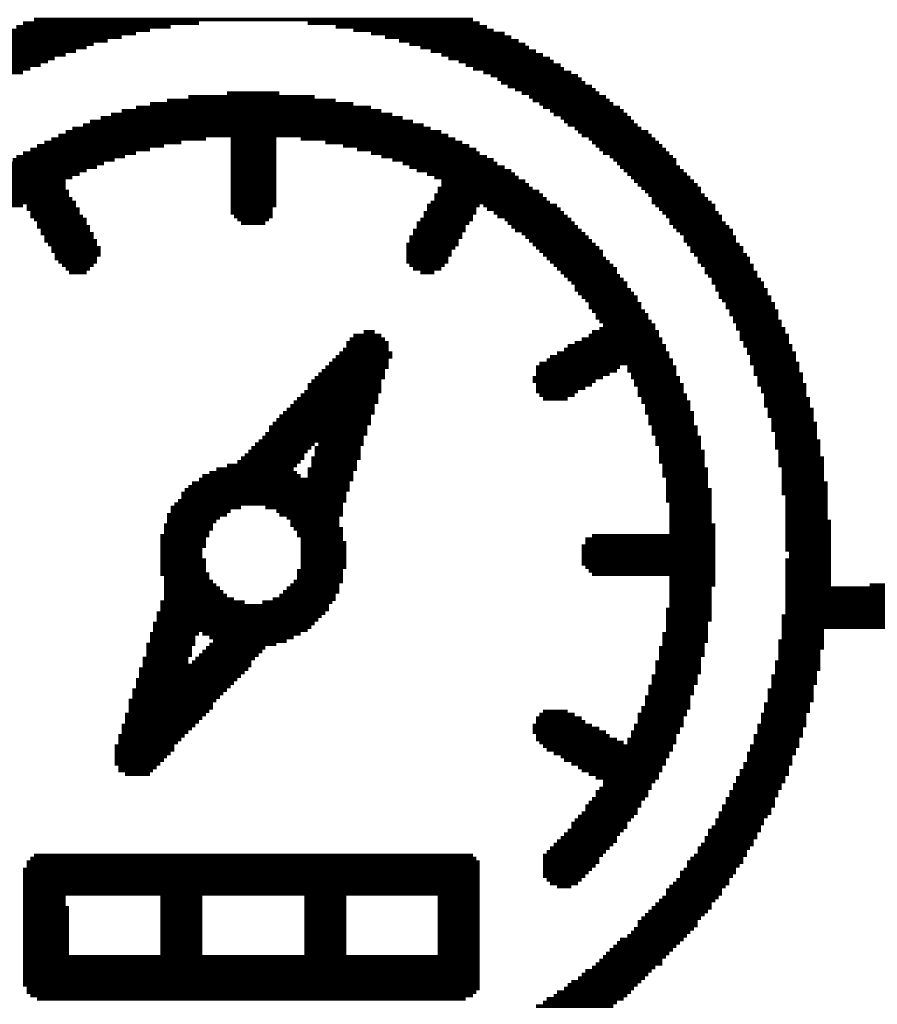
# Model space of a CAD drawing. Extents: x -1.3 to 24.2, y -6.4 to 36.7.
# Tile 14 of 38: x 9.9 to 15.3, y 6.1 to 12.3. Entities that reach past the tile are written whole.
import ezdxf

# ---------------------------------------------------------------- set-up
doc = ezdxf.new("R2010")
doc.units = 0
doc.layers.add('PRESSURE_27_CLICK_V100_GTO', color=14, linetype='CONTINUOUS')

msp = doc.modelspace()

# ---------------------------------------------------------------- linework, layer by layer
at = {"layer": 'PRESSURE_27_CLICK_V100_GTO', "const_width": 0.02286}
for points in [[(9.88822, 12.27836), (11.00074, 12.27836)], [(9.9568, 12.30122), (12.73556, 12.30122)], [(11.68908, 12.27836), (12.77874, 12.27836)], [(9.75614, 12.21232), (10.60196, 12.21232)], [(9.79932, 12.23264), (10.69086, 12.23264)], [(9.84504, 12.2555), (10.82294, 12.2555)], [(11.86688, 12.2555), (12.82446, 12.2555)], [(11.97864, 12.23264), (12.86764, 12.23264)], [(12.0904, 12.21232), (12.93622, 12.21232)], [(9.66724, 12.1666), (10.42416, 12.1666)], [(9.71042, 12.18946), (10.51306, 12.18946)], [(12.1793, 12.18946), (12.9794, 12.18946)], [(12.2682, 12.1666), (13.02512, 12.1666)], [(9.53262, 12.10056), (10.2235, 12.10056)], [(9.57834, 12.12342), (10.28954, 12.12342)], [(9.62152, 12.14374), (10.33526, 12.14374)], [(12.33424, 12.14374), (13.0683, 12.14374)], [(12.40282, 12.12342), (13.09116, 12.12342)], [(12.46886, 12.10056), (13.13434, 12.10056)], [(9.4234, 12.03452), (10.0457, 12.03452)], [(9.46658, 12.05484), (10.08888, 12.05484)], [(9.5123, 12.0777), (10.15746, 12.0777)], [(12.5349, 12.0777), (13.18006, 12.0777)], [(12.58062, 12.05484), (13.22324, 12.05484)], [(12.64666, 12.03452), (13.2461, 12.03452)], [(9.31164, 11.96594), (9.88822, 11.96594)], [(9.35482, 11.9888), (9.93394, 11.9888)], [(9.40054, 12.01166), (9.99998, 12.01166)], [(12.68984, 12.01166), (13.29182, 12.01166)], [(12.73556, 11.9888), (13.31214, 11.9888)], [(12.8016, 11.96594), (13.35786, 11.96594)], [(12.84732, 11.94562), (13.40104, 11.94562)], [(12.8905, 11.92276), (13.4239, 11.92276)], [(12.91336, 11.8999), (13.44676, 11.8999)], [(12.95654, 11.87704), (13.48994, 11.87704)], [(13.00226, 11.85672), (13.5128, 11.85672)], [(10.80008, 11.78814), (11.86688, 11.78814)], [(10.9347, 11.811), (11.7348, 11.811)], [(11.17854, 11.83386), (11.51128, 11.83386)], [(13.04544, 11.83386), (13.53566, 11.83386)], [(13.09116, 11.811), (13.57884, 11.811)], [(13.11402, 11.78814), (13.6017, 11.78814)], [(10.51306, 11.7221), (12.15644, 11.7221)], [(10.60196, 11.74496), (12.0904, 11.74496)], [(10.69086, 11.76782), (11.97864, 11.76782)], [(13.1572, 11.76782), (13.62456, 11.76782)], [(13.18006, 11.74496), (13.66774, 11.74496)], [(13.22324, 11.7221), (13.6906, 11.7221)], [(10.3124, 11.65606), (12.3571, 11.65606)], [(10.37844, 11.67892), (12.29106, 11.67892)], [(10.44448, 11.69924), (12.22502, 11.69924)], [(13.2461, 11.69924), (13.71346, 11.69924)], [(13.29182, 11.67892), (13.73632, 11.67892)], [(13.31214, 11.65606), (13.75664, 11.65606)], [(10.15746, 11.59002), (12.5349, 11.59002)], [(10.20064, 11.61034), (12.46886, 11.61034)], [(10.26668, 11.6332), (12.42314, 11.6332)], [(13.335, 11.6332), (13.7795, 11.6332)], [(13.38072, 11.61034), (13.80236, 11.61034)], [(13.40104, 11.59002), (13.84554, 11.59002)], [(10.06602, 11.5443), (11.04646, 11.5443)], [(10.11174, 11.56716), (12.58062, 11.56716)], [(11.2014, 11.5443), (11.49096, 11.5443)], [(11.6459, 11.5443), (12.6238, 11.5443)], [(13.4239, 11.56716), (13.8684, 11.56716)], [(13.46962, 11.5443), (13.89126, 11.5443)], [(9.93394, 11.47826), (10.69086, 11.47826)], [(9.97712, 11.50112), (10.77976, 11.50112)], [(10.02284, 11.52144), (10.88898, 11.52144)], [(11.2014, 11.52144), (11.49096, 11.52144)], [(11.2014, 11.50112), (11.49096, 11.50112)], [(11.2014, 11.47826), (11.49096, 11.47826)], [(11.80084, 11.52144), (12.66952, 11.52144)], [(11.9126, 11.50112), (12.7127, 11.50112)], [(12.0015, 11.47826), (12.75842, 11.47826)], [(13.48994, 11.52144), (13.91412, 11.52144)], [(13.5128, 11.50112), (13.93444, 11.50112)], [(13.53566, 11.47826), (13.9573, 11.47826)], [(9.82218, 11.41222), (10.46734, 11.41222)], [(9.84504, 11.43254), (10.53338, 11.43254)], [(9.88822, 11.4554), (10.60196, 11.4554)], [(11.2014, 11.4554), (11.49096, 11.4554)], [(11.2014, 11.43254), (11.49096, 11.43254)], [(11.2014, 11.41222), (11.49096, 11.41222)], [(12.0904, 11.4554), (12.77874, 11.4554)], [(12.15644, 11.43254), (12.82446, 11.43254)], [(12.22502, 11.41222), (12.86764, 11.41222)], [(13.55852, 11.4554), (13.98016, 11.4554)], [(13.6017, 11.43254), (14.00302, 11.43254)], [(13.62456, 11.41222), (14.02334, 11.41222)], [(9.71042, 11.34364), (10.28954, 11.34364)], [(9.73328, 11.3665), (10.35558, 11.3665)], [(9.779, 11.38936), (10.4013, 11.38936)], [(11.2014, 11.38936), (11.49096, 11.38936)], [(11.2014, 11.3665), (11.49096, 11.3665)], [(11.2014, 11.34364), (11.49096, 11.34364)], [(12.29106, 11.38936), (12.8905, 11.38936)], [(12.33424, 11.3665), (12.93622, 11.3665)], [(12.37996, 11.34364), (12.9794, 11.34364)], [(13.64742, 11.38936), (14.02334, 11.38936)], [(13.66774, 11.3665), (14.0462, 11.3665)], [(13.6906, 11.34364), (14.06906, 11.34364)], [(9.62152, 11.2776), (10.15746, 11.2776)], [(9.64438, 11.30046), (10.20064, 11.30046)], [(9.66724, 11.32078), (10.24636, 11.32078)], [(11.2014, 11.32078), (11.49096, 11.32078)], [(11.2014, 11.30046), (11.49096, 11.30046)], [(11.2014, 11.2776), (11.49096, 11.2776)], [(12.446, 11.32078), (13.00226, 11.32078)], [(12.49172, 11.30046), (13.02512, 11.30046)], [(12.5349, 11.2776), (13.0683, 11.2776)], [(13.71346, 11.32078), (14.09192, 11.32078)], [(13.73632, 11.30046), (14.11224, 11.30046)], [(13.75664, 11.2776), (14.1351, 11.2776)], [(9.55548, 11.23188), (10.15746, 11.23188)], [(9.57834, 11.25474), (10.15746, 11.25474)], [(11.2014, 11.25474), (11.49096, 11.25474)], [(11.2014, 11.23188), (11.49096, 11.23188)], [(12.51204, 11.23188), (13.11402, 11.23188)], [(12.5349, 11.25474), (13.09116, 11.25474)], [(13.7795, 11.25474), (14.15796, 11.25474)], [(13.80236, 11.23188), (14.18082, 11.23188)], [(9.46658, 11.16584), (10.20064, 11.16584)], [(9.48944, 11.1887), (10.17778, 11.1887)], [(9.53262, 11.21156), (10.17778, 11.21156)], [(11.2014, 11.21156), (11.49096, 11.21156)], [(11.2014, 11.1887), (11.49096, 11.1887)], [(11.2014, 11.16584), (11.49096, 11.16584)], [(12.49172, 11.1887), (13.18006, 11.1887)], [(12.49172, 11.16584), (13.20292, 11.16584)], [(12.51204, 11.21156), (13.1572, 11.21156)], [(13.82522, 11.21156), (14.18082, 11.21156)], [(13.84554, 11.1887), (14.20368, 11.1887)], [(13.8684, 11.16584), (14.224, 11.16584)], [(9.4234, 11.12266), (9.88822, 11.12266)], [(9.44372, 11.14298), (10.2235, 11.14298)], [(9.91108, 11.12266), (10.2235, 11.12266)], [(9.91108, 11.0998), (10.24636, 11.0998)], [(11.2014, 11.14298), (11.49096, 11.14298)], [(11.2014, 11.12266), (11.49096, 11.12266)], [(11.2014, 11.0998), (11.4681, 11.0998)], [(12.446, 11.12266), (12.77874, 11.12266)], [(12.446, 11.0998), (12.75842, 11.0998)], [(12.46886, 11.14298), (13.22324, 11.14298)], [(12.8016, 11.12266), (13.26896, 11.12266)], [(12.82446, 11.0998), (13.29182, 11.0998)], [(13.8684, 11.14298), (14.24686, 11.14298)], [(13.89126, 11.12266), (14.26972, 11.12266)], [(13.91412, 11.0998), (14.26972, 11.0998)], [(9.93394, 11.07694), (10.24636, 11.07694)], [(9.93394, 11.05408), (10.26668, 11.05408)], [(9.9568, 11.03376), (10.28954, 11.03376)], [(11.2014, 11.07694), (11.4681, 11.07694)], [(11.22426, 11.05408), (11.4681, 11.05408)], [(11.24458, 11.03376), (11.44524, 11.03376)], [(12.40282, 11.03376), (12.73556, 11.03376)], [(12.42314, 11.07694), (12.75842, 11.07694)], [(12.42314, 11.05408), (12.73556, 11.05408)], [(12.86764, 11.07694), (13.31214, 11.07694)], [(12.8905, 11.05408), (13.335, 11.05408)], [(12.93622, 11.03376), (13.35786, 11.03376)], [(13.93444, 11.07694), (14.29258, 11.07694)], [(13.9573, 11.05408), (14.3129, 11.05408)], [(13.98016, 11.03376), (14.3129, 11.03376)], [(9.97712, 11.0109), (10.28954, 11.0109)], [(9.97712, 10.98804), (10.3124, 10.98804)], [(9.99998, 10.96518), (10.3124, 10.96518)], [(11.26744, 11.0109), (11.42238, 11.0109)], [(12.3571, 10.96518), (12.68984, 10.96518)], [(12.37996, 11.0109), (12.7127, 11.0109)], [(12.37996, 10.98804), (12.68984, 10.98804)], [(12.95654, 11.0109), (13.38072, 11.0109)], [(12.9794, 10.98804), (13.40104, 10.98804)], [(13.00226, 10.96518), (13.4239, 10.96518)], [(13.98016, 11.0109), (14.33576, 11.0109)], [(14.00302, 10.98804), (14.35862, 10.98804)], [(14.02334, 10.96518), (14.38148, 10.96518)], [(9.99998, 10.94486), (10.33526, 10.94486)], [(10.02284, 10.922), (10.33526, 10.922)], [(12.33424, 10.922), (12.66952, 10.922)], [(12.3571, 10.94486), (12.66952, 10.94486)], [(13.04544, 10.94486), (13.44676, 10.94486)], [(13.0683, 10.922), (13.46962, 10.922)], [(14.0462, 10.94486), (14.38148, 10.94486)], [(14.06906, 10.922), (14.4018, 10.922)], [(10.02284, 10.89914), (10.35558, 10.89914)], [(10.0457, 10.87628), (10.35558, 10.87628)], [(10.06602, 10.85596), (10.37844, 10.85596)], [(12.31392, 10.87628), (12.64666, 10.87628)], [(12.31392, 10.85596), (12.6238, 10.85596)], [(12.33424, 10.89914), (12.64666, 10.89914)], [(13.09116, 10.89914), (13.48994, 10.89914)], [(13.11402, 10.87628), (13.5128, 10.87628)], [(13.13434, 10.85596), (13.53566, 10.85596)], [(14.06906, 10.89914), (14.4018, 10.89914)], [(14.09192, 10.87628), (14.42466, 10.87628)], [(14.11224, 10.85596), (14.44752, 10.85596)], [(10.06602, 10.8331), (10.37844, 10.8331)], [(10.08888, 10.81024), (10.37844, 10.81024)], [(10.08888, 10.78738), (10.35558, 10.78738)], [(12.31392, 10.8331), (12.60094, 10.8331)], [(12.31392, 10.81024), (12.60094, 10.81024)], [(12.31392, 10.78738), (12.58062, 10.78738)], [(13.1572, 10.8331), (13.55852, 10.8331)], [(13.18006, 10.81024), (13.55852, 10.81024)], [(13.20292, 10.78738), (13.57884, 10.78738)], [(14.11224, 10.8331), (14.44752, 10.8331)], [(14.1351, 10.81024), (14.47038, 10.81024)], [(14.15796, 10.78738), (14.4907, 10.78738)], [(10.11174, 10.76706), (10.35558, 10.76706)], [(10.1346, 10.7442), (10.33526, 10.7442)], [(10.15746, 10.72134), (10.3124, 10.72134)], [(12.31392, 10.76706), (12.58062, 10.76706)], [(12.33424, 10.7442), (12.55776, 10.7442)], [(12.3571, 10.72134), (12.5349, 10.72134)], [(13.22324, 10.76706), (13.6017, 10.76706)], [(13.2461, 10.7442), (13.62456, 10.7442)], [(13.26896, 10.72134), (13.64742, 10.72134)], [(14.15796, 10.76706), (14.4907, 10.76706)], [(14.18082, 10.7442), (14.51356, 10.7442)], [(14.20368, 10.72134), (14.51356, 10.72134)], [(10.17778, 10.69848), (10.28954, 10.69848)], [(12.40282, 10.69848), (12.49172, 10.69848)], [(13.29182, 10.69848), (13.64742, 10.69848)], [(13.31214, 10.67816), (13.66774, 10.67816)], [(13.335, 10.6553), (13.6906, 10.6553)], [(14.20368, 10.69848), (14.53642, 10.69848)], [(14.224, 10.67816), (14.53642, 10.67816)], [(14.24686, 10.6553), (14.55928, 10.6553)], [(13.35786, 10.63244), (13.71346, 10.63244)], [(13.38072, 10.60958), (13.71346, 10.60958)], [(13.38072, 10.58926), (13.73632, 10.58926)], [(14.24686, 10.63244), (14.5796, 10.63244)], [(14.26972, 10.60958), (14.5796, 10.60958)], [(14.26972, 10.58926), (14.60246, 10.58926)], [(13.40104, 10.5664), (13.75664, 10.5664)], [(13.4239, 10.54354), (13.7795, 10.54354)], [(14.29258, 10.5664), (14.60246, 10.5664)], [(14.29258, 10.54354), (14.62532, 10.54354)], [(13.44676, 10.52068), (13.7795, 10.52068)], [(13.46962, 10.50036), (13.80236, 10.50036)], [(13.46962, 10.4775), (13.80236, 10.4775)], [(14.3129, 10.52068), (14.62532, 10.52068)], [(14.33576, 10.50036), (14.64818, 10.50036)], [(14.33576, 10.4775), (14.64818, 10.4775)], [(13.48994, 10.45464), (13.82522, 10.45464)], [(13.5128, 10.43178), (13.84554, 10.43178)], [(13.5128, 10.41146), (13.84554, 10.41146)], [(14.35862, 10.45464), (14.6685, 10.45464)], [(14.35862, 10.43178), (14.6685, 10.43178)], [(14.38148, 10.41146), (14.6685, 10.41146)], [(13.53566, 10.3886), (13.8684, 10.3886)], [(13.53566, 10.34288), (13.89126, 10.34288)], [(13.55852, 10.36574), (13.89126, 10.36574)], [(14.38148, 10.3886), (14.69136, 10.3886)], [(14.4018, 10.36574), (14.69136, 10.36574)], [(14.4018, 10.34288), (14.71422, 10.34288)], [(11.97864, 10.2997), (12.15644, 10.2997)], [(12.04468, 10.32256), (12.11326, 10.32256)], [(13.46962, 10.2997), (13.91412, 10.2997)], [(13.48994, 10.32256), (13.91412, 10.32256)], [(14.42466, 10.32256), (14.71422, 10.32256)], [(14.42466, 10.2997), (14.73708, 10.2997)], [(11.93546, 10.25398), (12.20216, 10.25398)], [(11.93546, 10.23366), (12.20216, 10.23366)], [(11.95578, 10.27684), (12.1793, 10.27684)], [(13.335, 10.23366), (13.9573, 10.23366)], [(13.38072, 10.25398), (13.93444, 10.25398)], [(13.4239, 10.27684), (13.93444, 10.27684)], [(14.42466, 10.27684), (14.73708, 10.27684)], [(14.44752, 10.25398), (14.73708, 10.25398)], [(14.44752, 10.23366), (14.7574, 10.23366)], [(11.86688, 10.16508), (12.22502, 10.16508)], [(11.88974, 10.18794), (12.22502, 10.18794)], [(11.9126, 10.2108), (12.20216, 10.2108)], [(13.22324, 10.16508), (13.98016, 10.16508)], [(13.26896, 10.18794), (13.98016, 10.18794)], [(13.31214, 10.2108), (13.9573, 10.2108)], [(14.47038, 10.2108), (14.7574, 10.2108)], [(14.47038, 10.18794), (14.78026, 10.18794)], [(14.4907, 10.16508), (14.78026, 10.16508)], [(11.80084, 10.09904), (12.20216, 10.09904)], [(11.8237, 10.1219), (12.20216, 10.1219)], [(11.84656, 10.14476), (12.20216, 10.14476)], [(13.13434, 10.09904), (13.66774, 10.09904)], [(13.1572, 10.1219), (14.00302, 10.1219)], [(13.20292, 10.14476), (14.00302, 10.14476)], [(13.71346, 10.09904), (14.02334, 10.09904)], [(14.4907, 10.14476), (14.78026, 10.14476)], [(14.4907, 10.1219), (14.80312, 10.1219)], [(14.51356, 10.09904), (14.80312, 10.09904)], [(11.7348, 10.033), (12.1793, 10.033)], [(11.75766, 10.05586), (12.1793, 10.05586)], [(11.77798, 10.07618), (12.1793, 10.07618)], [(13.11402, 10.033), (13.55852, 10.033)], [(13.13434, 10.07618), (13.64742, 10.07618)], [(13.13434, 10.05586), (13.6017, 10.05586)], [(13.71346, 10.07618), (14.02334, 10.07618)], [(13.73632, 10.05586), (14.02334, 10.05586)], [(13.73632, 10.033), (14.0462, 10.033)], [(14.51356, 10.07618), (14.80312, 10.07618)], [(14.51356, 10.05586), (14.82598, 10.05586)], [(14.53642, 10.033), (14.82598, 10.033)], [(11.68908, 9.98728), (12.15644, 9.98728)], [(11.68908, 9.96696), (12.15644, 9.96696)], [(11.71194, 10.01014), (12.15644, 10.01014)], [(13.11402, 10.01014), (13.5128, 10.01014)], [(13.13434, 9.98728), (13.48994, 9.98728)], [(13.13434, 9.96696), (13.44676, 9.96696)], [(13.75664, 10.01014), (14.0462, 10.01014)], [(13.75664, 9.98728), (14.06906, 9.98728)], [(13.7795, 9.96696), (14.06906, 9.96696)], [(14.53642, 10.01014), (14.82598, 10.01014)], [(14.53642, 9.98728), (14.8463, 9.98728)], [(14.55928, 9.96696), (14.8463, 9.96696)], [(11.6459, 9.92124), (12.13612, 9.92124)], [(11.66876, 9.9441), (12.15644, 9.9441)], [(13.13434, 9.9441), (13.40104, 9.9441)], [(13.1572, 9.92124), (13.38072, 9.92124)], [(13.7795, 9.9441), (14.06906, 9.9441)], [(13.7795, 9.92124), (14.09192, 9.92124)], [(14.55928, 9.9441), (14.8463, 9.9441)], [(14.5796, 9.92124), (14.8463, 9.92124)], [(11.57986, 9.8552), (12.11326, 9.8552)], [(11.60018, 9.87806), (12.13612, 9.87806)], [(11.62304, 9.89838), (12.13612, 9.89838)], [(13.18006, 9.89838), (13.335, 9.89838)], [(13.80236, 9.89838), (14.09192, 9.89838)], [(13.80236, 9.87806), (14.11224, 9.87806)], [(13.82522, 9.8552), (14.11224, 9.8552)], [(14.5796, 9.89838), (14.86916, 9.89838)], [(14.5796, 9.87806), (14.86916, 9.87806)], [(14.5796, 9.8552), (14.86916, 9.8552)], [(11.51128, 9.78916), (12.0904, 9.78916)], [(11.53414, 9.80948), (12.11326, 9.80948)], [(11.557, 9.83234), (12.11326, 9.83234)], [(13.82522, 9.83234), (14.11224, 9.83234)], [(13.82522, 9.80948), (14.1351, 9.80948)], [(13.84554, 9.78916), (14.1351, 9.78916)], [(14.60246, 9.83234), (14.89202, 9.83234)], [(14.60246, 9.80948), (14.89202, 9.80948)], [(14.60246, 9.78916), (14.89202, 9.78916)], [(11.44524, 9.72058), (12.06754, 9.72058)], [(11.4681, 9.74344), (12.0904, 9.74344)], [(11.49096, 9.7663), (12.0904, 9.7663)], [(13.84554, 9.7663), (14.1351, 9.7663)], [(13.84554, 9.74344), (14.1351, 9.74344)], [(13.8684, 9.72058), (14.15796, 9.72058)], [(14.62532, 9.7663), (14.89202, 9.7663)], [(14.62532, 9.74344), (14.91488, 9.74344)], [(14.62532, 9.72058), (14.91488, 9.72058)], [(11.40206, 9.65454), (12.04468, 9.65454)], [(11.42238, 9.6774), (12.06754, 9.6774)], [(11.44524, 9.70026), (12.06754, 9.70026)], [(13.8684, 9.70026), (14.15796, 9.70026)], [(13.8684, 9.6774), (14.15796, 9.6774)], [(13.89126, 9.65454), (14.18082, 9.65454)], [(14.62532, 9.70026), (14.91488, 9.70026)], [(14.64818, 9.6774), (14.91488, 9.6774)], [(14.64818, 9.65454), (14.91488, 9.65454)], [(11.35634, 9.61136), (11.7348, 9.61136)], [(11.3792, 9.63168), (12.04468, 9.63168)], [(11.75766, 9.61136), (12.04468, 9.61136)], [(13.89126, 9.63168), (14.18082, 9.63168)], [(13.89126, 9.61136), (14.18082, 9.61136)], [(14.64818, 9.63168), (14.9352, 9.63168)], [(14.64818, 9.61136), (14.9352, 9.61136)], [(11.2903, 9.54278), (11.66876, 9.54278)], [(11.31316, 9.56564), (11.68908, 9.56564)], [(11.33348, 9.5885), (11.71194, 9.5885)], [(11.7348, 9.5885), (12.02436, 9.5885)], [(11.7348, 9.56564), (12.02436, 9.56564)], [(11.7348, 9.54278), (12.02436, 9.54278)], [(13.91412, 9.5885), (14.18082, 9.5885)], [(13.91412, 9.56564), (14.20368, 9.56564)], [(13.91412, 9.54278), (14.20368, 9.54278)], [(14.64818, 9.5885), (14.9352, 9.5885)], [(14.6685, 9.56564), (14.9352, 9.56564)], [(14.6685, 9.54278), (14.9352, 9.54278)], [(11.17854, 9.47674), (11.62304, 9.47674)], [(11.24458, 9.4996), (11.6459, 9.4996)], [(11.26744, 9.52246), (11.66876, 9.52246)], [(11.71194, 9.52246), (12.02436, 9.52246)], [(11.71194, 9.4996), (12.0015, 9.4996)], [(11.71194, 9.47674), (12.0015, 9.47674)], [(13.91412, 9.52246), (14.20368, 9.52246)], [(13.91412, 9.4996), (14.20368, 9.4996)], [(13.93444, 9.47674), (14.20368, 9.47674)], [(14.6685, 9.52246), (14.95806, 9.52246)], [(14.6685, 9.4996), (14.95806, 9.4996)], [(14.6685, 9.47674), (14.95806, 9.47674)], [(11.0236, 9.4107), (11.6459, 9.4107)], [(11.06678, 9.43102), (11.62304, 9.43102)], [(11.1125, 9.45388), (11.60018, 9.45388)], [(11.68908, 9.45388), (12.0015, 9.45388)], [(11.68908, 9.43102), (11.97864, 9.43102)], [(11.68908, 9.4107), (11.97864, 9.4107)], [(13.93444, 9.45388), (14.224, 9.45388)], [(13.93444, 9.43102), (14.224, 9.43102)], [(13.93444, 9.4107), (14.224, 9.4107)], [(14.69136, 9.45388), (14.95806, 9.45388)], [(14.69136, 9.43102), (14.95806, 9.43102)], [(14.69136, 9.4107), (14.95806, 9.4107)], [(10.9347, 9.34212), (11.95578, 9.34212)], [(10.95756, 9.36498), (11.95578, 9.36498)], [(11.00074, 9.38784), (11.97864, 9.38784)], [(13.9573, 9.38784), (14.224, 9.38784)], [(13.9573, 9.36498), (14.224, 9.36498)], [(13.9573, 9.34212), (14.224, 9.34212)], [(14.69136, 9.38784), (14.95806, 9.38784)], [(14.69136, 9.36498), (14.98092, 9.36498)], [(14.69136, 9.34212), (14.98092, 9.34212)], [(10.88898, 9.29894), (11.93546, 9.29894)], [(10.91184, 9.3218), (11.95578, 9.3218)], [(13.9573, 9.3218), (14.24686, 9.3218)], [(13.9573, 9.29894), (14.24686, 9.29894)], [(14.69136, 9.3218), (14.98092, 9.3218)], [(14.69136, 9.29894), (14.98092, 9.29894)], [(10.8458, 9.2329), (11.9126, 9.2329)], [(10.86866, 9.25322), (11.93546, 9.25322)], [(10.88898, 9.27608), (11.93546, 9.27608)], [(13.9573, 9.27608), (14.24686, 9.27608)], [(13.9573, 9.25322), (14.24686, 9.25322)], [(13.98016, 9.2329), (14.24686, 9.2329)], [(14.71422, 9.27608), (14.98092, 9.27608)], [(14.71422, 9.25322), (14.98092, 9.25322)], [(14.71422, 9.2329), (14.98092, 9.2329)], [(10.80008, 9.16432), (11.17854, 9.16432)], [(10.82294, 9.21004), (11.26744, 9.21004)], [(10.82294, 9.18718), (11.2014, 9.18718)], [(11.42238, 9.21004), (11.9126, 9.21004)], [(11.49096, 9.18718), (11.9126, 9.18718)], [(11.51128, 9.16432), (11.9126, 9.16432)], [(13.98016, 9.21004), (14.24686, 9.21004)], [(13.98016, 9.18718), (14.24686, 9.18718)], [(13.98016, 9.16432), (14.24686, 9.16432)], [(14.71422, 9.21004), (14.98092, 9.21004)], [(14.71422, 9.18718), (14.98092, 9.18718)], [(14.71422, 9.16432), (14.98092, 9.16432)], [(10.77976, 9.09828), (11.08964, 9.09828)], [(10.80008, 9.144), (11.13536, 9.144)], [(10.80008, 9.12114), (11.1125, 9.12114)], [(11.557, 9.144), (11.88974, 9.144)], [(11.57986, 9.12114), (11.88974, 9.12114)], [(11.57986, 9.09828), (11.88974, 9.09828)], [(13.98016, 9.144), (14.24686, 9.144)], [(13.98016, 9.12114), (14.24686, 9.12114)], [(13.98016, 9.09828), (14.26972, 9.09828)], [(14.71422, 9.144), (14.98092, 9.144)], [(14.71422, 9.12114), (15.00378, 9.12114)], [(14.71422, 9.09828), (15.00378, 9.09828)], [(10.7569, 9.03224), (11.06678, 9.03224)], [(10.77976, 9.07542), (11.08964, 9.07542)], [(10.77976, 9.0551), (11.06678, 9.0551)], [(11.60018, 9.07542), (11.9126, 9.07542)], [(11.62304, 9.0551), (11.9126, 9.0551)], [(11.62304, 9.03224), (11.9126, 9.03224)], [(13.48994, 9.03224), (14.26972, 9.03224)], [(13.98016, 9.07542), (14.26972, 9.07542)], [(13.98016, 9.0551), (14.26972, 9.0551)], [(14.71422, 9.07542), (15.00378, 9.07542)], [(14.71422, 9.0551), (15.00378, 9.0551)], [(14.71422, 9.03224), (15.00378, 9.03224)], [(10.7569, 9.00938), (11.04646, 9.00938)], [(10.7569, 8.98652), (11.04646, 8.98652)], [(11.6459, 9.00938), (11.9126, 9.00938)], [(11.6459, 8.98652), (11.93546, 8.98652)], [(13.44676, 9.00938), (14.26972, 9.00938)], [(13.44676, 8.98652), (14.26972, 8.98652)], [(14.71422, 9.00938), (15.00378, 9.00938)], [(14.71422, 8.98652), (15.00378, 8.98652)], [(10.7569, 8.9662), (11.04646, 8.9662)], [(10.7569, 8.94334), (11.0236, 8.94334)], [(10.7569, 8.92048), (11.0236, 8.92048)], [(11.6459, 8.9662), (11.93546, 8.9662)], [(11.6459, 8.94334), (11.93546, 8.94334)], [(11.6459, 8.92048), (11.93546, 8.92048)], [(13.4239, 8.9662), (14.26972, 8.9662)], [(13.4239, 8.94334), (14.26972, 8.94334)], [(13.4239, 8.92048), (14.26972, 8.92048)], [(14.71422, 8.9662), (15.00378, 8.9662)], [(14.71422, 8.94334), (15.00378, 8.94334)], [(14.73708, 8.92048), (15.00378, 8.92048)], [(10.7569, 8.89762), (11.0236, 8.89762)], [(10.7569, 8.8773), (11.04646, 8.8773)], [(10.7569, 8.85444), (11.04646, 8.85444)], [(11.6459, 8.89762), (11.93546, 8.89762)], [(11.6459, 8.8773), (11.93546, 8.8773)], [(11.6459, 8.85444), (11.93546, 8.85444)], [(13.4239, 8.89762), (14.26972, 8.89762)], [(13.4239, 8.8773), (14.26972, 8.8773)], [(13.4239, 8.85444), (14.26972, 8.85444)], [(14.71422, 8.8773), (15.00378, 8.8773)], [(14.71422, 8.85444), (15.00378, 8.85444)], [(14.73708, 8.89762), (15.00378, 8.89762)], [(10.7569, 8.83158), (11.04646, 8.83158)], [(10.7569, 8.80872), (11.04646, 8.80872)], [(10.7569, 8.7884), (11.06678, 8.7884)], [(11.62304, 8.80872), (11.9126, 8.80872)], [(11.62304, 8.7884), (11.9126, 8.7884)], [(11.6459, 8.83158), (11.93546, 8.83158)], [(13.44676, 8.83158), (14.26972, 8.83158)], [(13.46962, 8.80872), (14.26972, 8.80872)], [(13.48994, 8.7884), (14.26972, 8.7884)], [(14.71422, 8.83158), (15.00378, 8.83158)], [(14.71422, 8.80872), (15.00378, 8.80872)], [(14.71422, 8.7884), (15.00378, 8.7884)], [(10.77976, 8.76554), (11.06678, 8.76554)], [(10.77976, 8.74268), (11.08964, 8.74268)], [(10.77976, 8.71982), (11.1125, 8.71982)], [(11.57986, 8.71982), (11.88974, 8.71982)], [(11.60018, 8.74268), (11.9126, 8.74268)], [(11.62304, 8.76554), (11.9126, 8.76554)], [(13.98016, 8.76554), (14.26972, 8.76554)], [(13.98016, 8.74268), (14.26972, 8.74268)], [(13.98016, 8.71982), (14.26972, 8.71982)], [(14.71422, 8.76554), (15.00378, 8.76554)], [(14.71422, 8.74268), (15.00378, 8.74268)], [(14.71422, 8.71982), (15.00378, 8.71982)], [(15.24762, 8.71982), (16.0909, 8.71982)], [(10.77976, 8.6995), (11.13536, 8.6995)], [(10.77976, 8.67664), (11.15568, 8.67664)], [(11.53414, 8.67664), (11.88974, 8.67664)], [(11.557, 8.6995), (11.88974, 8.6995)], [(13.98016, 8.6995), (14.24686, 8.6995)], [(13.98016, 8.67664), (14.24686, 8.67664)], [(14.71422, 8.6995), (16.07058, 8.6995)], [(14.71422, 8.67664), (16.02486, 8.67664)], [(10.7569, 8.6106), (11.2903, 8.6106)], [(10.77976, 8.65378), (11.17854, 8.65378)], [(10.77976, 8.63092), (11.22426, 8.63092)], [(11.40206, 8.6106), (11.84656, 8.6106)], [(11.4681, 8.63092), (11.86688, 8.63092)], [(11.51128, 8.65378), (11.86688, 8.65378)], [(13.98016, 8.65378), (14.24686, 8.65378)], [(13.98016, 8.63092), (14.24686, 8.63092)], [(13.98016, 8.6106), (14.24686, 8.6106)], [(14.71422, 8.65378), (15.98168, 8.65378)], [(14.71422, 8.63092), (15.93596, 8.63092)], [(14.71422, 8.6106), (15.89278, 8.6106)], [(10.73404, 8.54202), (11.80084, 8.54202)], [(10.7569, 8.58774), (11.8237, 8.58774)], [(10.7569, 8.56488), (11.8237, 8.56488)], [(13.9573, 8.56488), (14.24686, 8.56488)], [(13.9573, 8.54202), (14.24686, 8.54202)], [(13.98016, 8.58774), (14.24686, 8.58774)], [(14.71422, 8.58774), (15.84706, 8.58774)], [(14.71422, 8.56488), (15.80388, 8.56488)], [(14.71422, 8.54202), (15.7353, 8.54202)], [(10.71118, 8.47598), (11.7348, 8.47598)], [(10.73404, 8.5217), (11.77798, 8.5217)], [(10.73404, 8.49884), (11.75766, 8.49884)], [(13.9573, 8.5217), (14.24686, 8.5217)], [(13.9573, 8.49884), (14.24686, 8.49884)], [(13.9573, 8.47598), (14.224, 8.47598)], [(14.69136, 8.5217), (15.66926, 8.5217)], [(14.69136, 8.49884), (15.58036, 8.49884)], [(14.69136, 8.47598), (15.49146, 8.47598)], [(10.69086, 8.40994), (11.00074, 8.40994)], [(10.71118, 8.45312), (11.71194, 8.45312)], [(10.71118, 8.4328), (11.68908, 8.4328)], [(11.0236, 8.40994), (11.6459, 8.40994)], [(13.93444, 8.40994), (14.224, 8.40994)], [(13.9573, 8.45312), (14.224, 8.45312)], [(13.9573, 8.4328), (14.224, 8.4328)], [(14.69136, 8.45312), (15.35938, 8.45312)], [(14.69136, 8.4328), (14.95806, 8.4328)], [(14.69136, 8.40994), (14.95806, 8.40994)], [(10.69086, 8.38708), (10.97788, 8.38708)], [(10.69086, 8.36422), (10.97788, 8.36422)], [(11.06678, 8.38708), (11.60018, 8.38708)], [(11.08964, 8.36422), (11.557, 8.36422)], [(13.93444, 8.38708), (14.224, 8.38708)], [(13.93444, 8.36422), (14.224, 8.36422)], [(14.6685, 8.36422), (14.95806, 8.36422)], [(14.69136, 8.38708), (14.95806, 8.38708)], [(10.668, 8.3439), (10.97788, 8.3439)], [(10.668, 8.32104), (10.95756, 8.32104)], [(10.668, 8.29818), (10.95756, 8.29818)], [(11.0236, 8.29818), (11.40206, 8.29818)], [(11.04646, 8.32104), (11.42238, 8.32104)], [(11.06678, 8.3439), (11.49096, 8.3439)], [(13.91412, 8.32104), (14.20368, 8.32104)], [(13.91412, 8.29818), (14.20368, 8.29818)], [(13.93444, 8.3439), (14.20368, 8.3439)], [(14.6685, 8.3439), (14.95806, 8.3439)], [(14.6685, 8.32104), (14.95806, 8.32104)], [(14.6685, 8.29818), (14.9352, 8.29818)], [(10.64514, 8.255), (10.9347, 8.255)], [(10.64514, 8.23214), (10.9347, 8.23214)], [(10.668, 8.27532), (10.95756, 8.27532)], [(10.95756, 8.23214), (11.33348, 8.23214)], [(10.97788, 8.255), (11.35634, 8.255)], [(11.00074, 8.27532), (11.3792, 8.27532)], [(13.89126, 8.23214), (14.18082, 8.23214)], [(13.91412, 8.27532), (14.20368, 8.27532)], [(13.91412, 8.255), (14.18082, 8.255)], [(14.64818, 8.23214), (14.9352, 8.23214)], [(14.6685, 8.27532), (14.9352, 8.27532)], [(14.6685, 8.255), (14.9352, 8.255)], [(10.62228, 8.18642), (11.31316, 8.18642)], [(10.62228, 8.1661), (11.2903, 8.1661)], [(10.64514, 8.20928), (11.33348, 8.20928)], [(13.89126, 8.20928), (14.18082, 8.20928)], [(13.89126, 8.18642), (14.18082, 8.18642)], [(13.89126, 8.1661), (14.18082, 8.1661)], [(14.64818, 8.20928), (14.9352, 8.20928)], [(14.64818, 8.18642), (14.9352, 8.18642)], [(14.64818, 8.1661), (14.91488, 8.1661)], [(10.60196, 8.12038), (11.24458, 8.12038)], [(10.60196, 8.09752), (11.22426, 8.09752)], [(10.62228, 8.14324), (11.26744, 8.14324)], [(13.8684, 8.14324), (14.15796, 8.14324)], [(13.8684, 8.12038), (14.15796, 8.12038)], [(13.8684, 8.09752), (14.15796, 8.09752)], [(14.62532, 8.14324), (14.91488, 8.14324)], [(14.62532, 8.12038), (14.91488, 8.12038)], [(14.62532, 8.09752), (14.91488, 8.09752)], [(10.5791, 8.05434), (11.17854, 8.05434)], [(10.60196, 8.0772), (11.2014, 8.0772)], [(13.84554, 8.0772), (14.1351, 8.0772)], [(13.84554, 8.05434), (14.1351, 8.05434)], [(14.60246, 8.05434), (14.89202, 8.05434)], [(14.62532, 8.0772), (14.89202, 8.0772)], [(10.55624, 7.9883), (11.1125, 7.9883)], [(10.5791, 8.03148), (11.15568, 8.03148)], [(10.5791, 8.00862), (11.13536, 8.00862)], [(13.82522, 8.00862), (14.11224, 8.00862)], [(13.82522, 7.9883), (14.11224, 7.9883)], [(13.84554, 8.03148), (14.1351, 8.03148)], [(14.60246, 8.03148), (14.89202, 8.03148)], [(14.60246, 8.00862), (14.89202, 8.00862)], [(14.60246, 7.9883), (14.89202, 7.9883)], [(10.55624, 7.96544), (11.08964, 7.96544)], [(10.55624, 7.94258), (11.08964, 7.94258)], [(10.55624, 7.91972), (11.06678, 7.91972)], [(13.18006, 7.91972), (13.335, 7.91972)], [(13.80236, 7.94258), (14.11224, 7.94258)], [(13.80236, 7.91972), (14.09192, 7.91972)], [(13.82522, 7.96544), (14.11224, 7.96544)], [(14.5796, 7.96544), (14.86916, 7.96544)], [(14.5796, 7.94258), (14.86916, 7.94258)], [(14.5796, 7.91972), (14.86916, 7.91972)], [(10.53338, 7.8994), (11.04646, 7.8994)], [(10.53338, 7.87654), (11.0236, 7.87654)], [(10.53338, 7.85368), (11.00074, 7.85368)], [(13.13434, 7.87654), (13.4239, 7.87654)], [(13.13434, 7.85368), (13.44676, 7.85368)], [(13.1572, 7.8994), (13.38072, 7.8994)], [(13.7795, 7.8994), (14.09192, 7.8994)], [(13.7795, 7.87654), (14.06906, 7.87654)], [(13.7795, 7.85368), (14.06906, 7.85368)], [(14.55928, 7.8994), (14.8463, 7.8994)], [(14.55928, 7.87654), (14.8463, 7.87654)], [(14.55928, 7.85368), (14.8463, 7.85368)], [(10.51306, 7.83082), (10.97788, 7.83082)], [(10.51306, 7.8105), (10.95756, 7.8105)], [(10.51306, 7.78764), (10.9347, 7.78764)], [(13.11402, 7.83082), (13.48994, 7.83082)], [(13.11402, 7.8105), (13.53566, 7.8105)], [(13.11402, 7.78764), (13.57884, 7.78764)], [(13.73632, 7.78764), (14.0462, 7.78764)], [(13.75664, 7.83082), (14.06906, 7.83082)], [(13.75664, 7.8105), (14.0462, 7.8105)], [(14.53642, 7.83082), (14.8463, 7.83082)], [(14.53642, 7.8105), (14.82598, 7.8105)], [(14.53642, 7.78764), (14.82598, 7.78764)], [(10.4902, 7.76478), (10.91184, 7.76478)], [(10.4902, 7.74192), (10.88898, 7.74192)], [(10.4902, 7.7216), (10.86866, 7.7216)], [(13.13434, 7.76478), (13.6017, 7.76478)], [(13.13434, 7.74192), (13.64742, 7.74192)], [(13.1572, 7.7216), (13.6906, 7.7216)], [(13.71346, 7.74192), (14.02334, 7.74192)], [(13.71346, 7.7216), (14.02334, 7.7216)], [(13.73632, 7.76478), (14.02334, 7.76478)], [(14.51356, 7.76478), (14.82598, 7.76478)], [(14.51356, 7.74192), (14.80312, 7.74192)], [(14.51356, 7.7216), (14.80312, 7.7216)], [(10.46734, 7.69874), (10.8458, 7.69874)], [(10.46734, 7.67588), (10.8458, 7.67588)], [(13.18006, 7.69874), (14.00302, 7.69874)], [(13.20292, 7.67588), (14.00302, 7.67588)], [(14.4907, 7.69874), (14.80312, 7.69874)], [(14.4907, 7.67588), (14.78026, 7.67588)], [(10.46734, 7.65302), (10.82294, 7.65302)], [(10.46734, 7.6327), (10.80008, 7.6327)], [(10.46734, 7.60984), (10.77976, 7.60984)], [(13.2461, 7.65302), (13.98016, 7.65302)], [(13.29182, 7.6327), (13.98016, 7.6327)], [(13.31214, 7.60984), (13.9573, 7.60984)], [(14.47038, 7.65302), (14.78026, 7.65302)], [(14.47038, 7.6327), (14.7574, 7.6327)], [(14.47038, 7.60984), (14.7574, 7.60984)], [(10.46734, 7.58698), (10.7569, 7.58698)], [(10.4902, 7.56412), (10.73404, 7.56412)], [(10.4902, 7.5438), (10.71118, 7.5438)], [(13.35786, 7.58698), (13.9573, 7.58698)], [(13.40104, 7.56412), (13.93444, 7.56412)], [(13.4239, 7.5438), (13.93444, 7.5438)], [(14.42466, 7.5438), (14.73708, 7.5438)], [(14.44752, 7.58698), (14.7574, 7.58698)], [(14.44752, 7.56412), (14.73708, 7.56412)], [(10.53338, 7.52094), (10.69086, 7.52094)], [(13.46962, 7.52094), (13.91412, 7.52094)], [(13.5128, 7.49808), (13.91412, 7.49808)], [(13.55852, 7.47522), (13.89126, 7.47522)], [(14.4018, 7.49808), (14.71422, 7.49808)], [(14.4018, 7.47522), (14.71422, 7.47522)], [(14.42466, 7.52094), (14.73708, 7.52094)], [(13.5128, 7.40918), (13.84554, 7.40918)], [(13.53566, 7.43204), (13.8684, 7.43204)], [(13.55852, 7.4549), (13.8684, 7.4549)], [(14.35862, 7.40918), (14.6685, 7.40918)], [(14.38148, 7.4549), (14.69136, 7.4549)], [(14.38148, 7.43204), (14.69136, 7.43204)], [(13.48994, 7.366), (13.82522, 7.366)], [(13.5128, 7.38632), (13.84554, 7.38632)], [(14.33576, 7.366), (14.64818, 7.366)], [(14.35862, 7.38632), (14.6685, 7.38632)], [(13.44676, 7.32028), (13.80236, 7.32028)], [(13.44676, 7.29742), (13.7795, 7.29742)], [(13.46962, 7.34314), (13.80236, 7.34314)], [(14.3129, 7.32028), (14.64818, 7.32028)], [(14.3129, 7.29742), (14.62532, 7.29742)], [(14.33576, 7.34314), (14.64818, 7.34314)], [(13.38072, 7.23138), (13.73632, 7.23138)], [(13.40104, 7.25424), (13.75664, 7.25424)], [(13.4239, 7.27456), (13.7795, 7.27456)], [(14.26972, 7.23138), (14.5796, 7.23138)], [(14.29258, 7.27456), (14.62532, 7.27456)], [(14.29258, 7.25424), (14.60246, 7.25424)], [(13.335, 7.16534), (13.6906, 7.16534)], [(13.35786, 7.20852), (13.71346, 7.20852)], [(13.35786, 7.18566), (13.71346, 7.18566)], [(14.224, 7.16534), (14.55928, 7.16534)], [(14.24686, 7.18566), (14.55928, 7.18566)], [(14.26972, 7.20852), (14.5796, 7.20852)], [(13.29182, 7.11962), (13.64742, 7.11962)], [(13.31214, 7.14248), (13.66774, 7.14248)], [(14.20368, 7.11962), (14.53642, 7.11962)], [(14.224, 7.14248), (14.53642, 7.14248)], [(13.22324, 7.05358), (13.6017, 7.05358)], [(13.2461, 7.07644), (13.62456, 7.07644)], [(13.26896, 7.09676), (13.64742, 7.09676)], [(14.15796, 7.05358), (14.4907, 7.05358)], [(14.18082, 7.07644), (14.51356, 7.07644)], [(14.20368, 7.09676), (14.51356, 7.09676)], [(9.93394, 6.98754), (12.75842, 6.98754)], [(9.9568, 7.00786), (12.73556, 7.00786)], [(13.18006, 7.00786), (13.55852, 7.00786)], [(13.18006, 6.98754), (13.53566, 6.98754)], [(13.20292, 7.03072), (13.57884, 7.03072)], [(14.11224, 6.98754), (14.44752, 6.98754)], [(14.1351, 7.00786), (14.47038, 7.00786)], [(14.15796, 7.03072), (14.47038, 7.03072)], [(9.88822, 6.91896), (12.77874, 6.91896)], [(9.91108, 6.96468), (12.77874, 6.96468)], [(9.91108, 6.94182), (12.77874, 6.94182)], [(13.18006, 6.96468), (13.53566, 6.96468)], [(13.18006, 6.94182), (13.5128, 6.94182)], [(13.18006, 6.91896), (13.48994, 6.91896)], [(14.06906, 6.91896), (14.4018, 6.91896)], [(14.09192, 6.96468), (14.44752, 6.96468)], [(14.09192, 6.94182), (14.42466, 6.94182)], [(9.88822, 6.89864), (12.77874, 6.89864)], [(9.88822, 6.87578), (12.77874, 6.87578)], [(9.88822, 6.85292), (12.77874, 6.85292)], [(13.18006, 6.89864), (13.46962, 6.89864)], [(13.18006, 6.87578), (13.44676, 6.87578)], [(13.20292, 6.85292), (13.4239, 6.85292)], [(14.02334, 6.85292), (14.35862, 6.85292)], [(14.0462, 6.89864), (14.4018, 6.89864)], [(14.0462, 6.87578), (14.38148, 6.87578)], [(9.88822, 6.83006), (12.77874, 6.83006)], [(9.88822, 6.80974), (12.77874, 6.80974)], [(9.88822, 6.78688), (12.77874, 6.78688)], [(13.22324, 6.83006), (13.40104, 6.83006)], [(13.26896, 6.80974), (13.35786, 6.80974)], [(13.9573, 6.78688), (14.3129, 6.78688)], [(13.98016, 6.80974), (14.33576, 6.80974)], [(14.00302, 6.83006), (14.35862, 6.83006)], [(9.88822, 6.76402), (12.77874, 6.76402)], [(9.88822, 6.74116), (10.15746, 6.74116)], [(10.7569, 6.74116), (11.0236, 6.74116)], [(11.66876, 6.74116), (11.93546, 6.74116)], [(12.51204, 6.74116), (12.77874, 6.74116)], [(13.93444, 6.74116), (14.29258, 6.74116)], [(13.9573, 6.76402), (14.3129, 6.76402)], [(9.88822, 6.72084), (10.15746, 6.72084)], [(9.88822, 6.69798), (10.15746, 6.69798)], [(9.88822, 6.67512), (10.17778, 6.67512)], [(10.7569, 6.72084), (11.0236, 6.72084)], [(10.7569, 6.69798), (11.0236, 6.69798)], [(10.7569, 6.67512), (11.0236, 6.67512)], [(11.66876, 6.72084), (11.93546, 6.72084)], [(11.66876, 6.69798), (11.93546, 6.69798)], [(11.66876, 6.67512), (11.93546, 6.67512)], [(12.51204, 6.72084), (12.77874, 6.72084)], [(12.51204, 6.69798), (12.77874, 6.69798)], [(12.51204, 6.67512), (12.77874, 6.67512)], [(13.8684, 6.67512), (14.24686, 6.67512)], [(13.89126, 6.69798), (14.24686, 6.69798)], [(13.91412, 6.72084), (14.26972, 6.72084)], [(9.88822, 6.65226), (10.17778, 6.65226)], [(9.88822, 6.63194), (10.17778, 6.63194)], [(9.88822, 6.60908), (10.17778, 6.60908)], [(10.7569, 6.65226), (11.0236, 6.65226)], [(10.7569, 6.63194), (11.0236, 6.63194)], [(10.7569, 6.60908), (11.0236, 6.60908)], [(11.66876, 6.65226), (11.93546, 6.65226)], [(11.66876, 6.63194), (11.93546, 6.63194)], [(11.66876, 6.60908), (11.93546, 6.60908)], [(12.51204, 6.65226), (12.77874, 6.65226)], [(12.51204, 6.63194), (12.77874, 6.63194)], [(12.51204, 6.60908), (12.77874, 6.60908)], [(13.80236, 6.60908), (14.18082, 6.60908)], [(13.82522, 6.63194), (14.20368, 6.63194)], [(13.84554, 6.65226), (14.224, 6.65226)], [(9.88822, 6.58622), (10.17778, 6.58622)], [(9.88822, 6.56336), (10.17778, 6.56336)], [(9.88822, 6.54304), (10.17778, 6.54304)], [(10.7569, 6.58622), (11.0236, 6.58622)], [(10.7569, 6.56336), (11.0236, 6.56336)], [(10.7569, 6.54304), (11.0236, 6.54304)], [(11.66876, 6.58622), (11.93546, 6.58622)], [(11.66876, 6.56336), (11.93546, 6.56336)], [(11.66876, 6.54304), (11.93546, 6.54304)], [(12.51204, 6.58622), (12.77874, 6.58622)], [(12.51204, 6.56336), (12.77874, 6.56336)], [(12.51204, 6.54304), (12.77874, 6.54304)], [(13.75664, 6.54304), (14.1351, 6.54304)], [(13.7795, 6.58622), (14.15796, 6.58622)], [(13.7795, 6.56336), (14.15796, 6.56336)], [(9.88822, 6.52018), (10.17778, 6.52018)], [(9.88822, 6.49732), (10.17778, 6.49732)], [(9.88822, 6.47446), (10.17778, 6.47446)], [(10.7569, 6.52018), (11.0236, 6.52018)], [(10.7569, 6.49732), (11.0236, 6.49732)], [(10.7569, 6.47446), (11.0236, 6.47446)], [(11.66876, 6.52018), (11.93546, 6.52018)], [(11.66876, 6.49732), (11.93546, 6.49732)], [(11.66876, 6.47446), (11.93546, 6.47446)], [(12.51204, 6.52018), (12.77874, 6.52018)], [(12.51204, 6.49732), (12.77874, 6.49732)], [(12.51204, 6.47446), (12.77874, 6.47446)], [(13.66774, 6.47446), (14.06906, 6.47446)], [(13.71346, 6.49732), (14.09192, 6.49732)], [(13.73632, 6.52018), (14.11224, 6.52018)], [(9.88822, 6.45414), (10.17778, 6.45414)], [(9.88822, 6.43128), (10.17778, 6.43128)], [(10.7569, 6.45414), (11.0236, 6.45414)], [(10.7569, 6.43128), (11.0236, 6.43128)], [(11.66876, 6.45414), (11.93546, 6.45414)], [(11.66876, 6.43128), (11.93546, 6.43128)], [(12.51204, 6.45414), (12.77874, 6.45414)], [(12.51204, 6.43128), (12.77874, 6.43128)], [(13.62456, 6.43128), (14.02334, 6.43128)], [(13.64742, 6.45414), (14.0462, 6.45414)], [(9.88822, 6.40842), (10.17778, 6.40842)], [(9.88822, 6.38556), (10.17778, 6.38556)], [(9.88822, 6.36524), (12.77874, 6.36524)], [(10.7569, 6.40842), (11.0236, 6.40842)], [(10.7569, 6.38556), (11.0236, 6.38556)], [(11.66876, 6.40842), (11.93546, 6.40842)], [(11.66876, 6.38556), (11.93546, 6.38556)], [(12.51204, 6.40842), (12.77874, 6.40842)], [(12.51204, 6.38556), (12.77874, 6.38556)], [(13.55852, 6.36524), (13.9573, 6.36524)], [(13.57884, 6.38556), (13.98016, 6.38556)], [(13.6017, 6.40842), (14.00302, 6.40842)], [(9.88822, 6.34238), (12.77874, 6.34238)], [(9.88822, 6.31952), (12.77874, 6.31952)], [(9.88822, 6.29666), (12.77874, 6.29666)], [(13.48994, 6.29666), (13.89126, 6.29666)], [(13.5128, 6.31952), (13.93444, 6.31952)], [(13.53566, 6.34238), (13.93444, 6.34238)], [(9.88822, 6.27634), (12.77874, 6.27634)], [(9.88822, 6.25348), (12.77874, 6.25348)], [(9.88822, 6.23062), (12.77874, 6.23062)], [(13.40104, 6.23062), (13.82522, 6.23062)], [(13.4239, 6.25348), (13.84554, 6.25348)], [(13.44676, 6.27634), (13.8684, 6.27634)], [(9.88822, 6.20776), (12.77874, 6.20776)], [(9.88822, 6.18744), (12.77874, 6.18744)], [(9.91108, 6.16458), (12.77874, 6.16458)], [(13.31214, 6.16458), (13.75664, 6.16458)], [(13.335, 6.18744), (13.7795, 6.18744)], [(13.35786, 6.20776), (13.80236, 6.20776)], [(9.91108, 6.14172), (12.75842, 6.14172)], [(9.93394, 6.11886), (12.73556, 6.11886)], [(13.2461, 6.11886), (13.71346, 6.11886)], [(13.26896, 6.14172), (13.73632, 6.14172)], [(9.97712, 6.09854), (12.68984, 6.09854)], [(13.13434, 6.05282), (13.62456, 6.05282)], [(13.18006, 6.07568), (13.64742, 6.07568)], [(13.20292, 6.09854), (13.6906, 6.09854)]]:
    msp.add_lwpolyline(points, dxfattribs=at)

doc.saveas('drawing.dxf')
